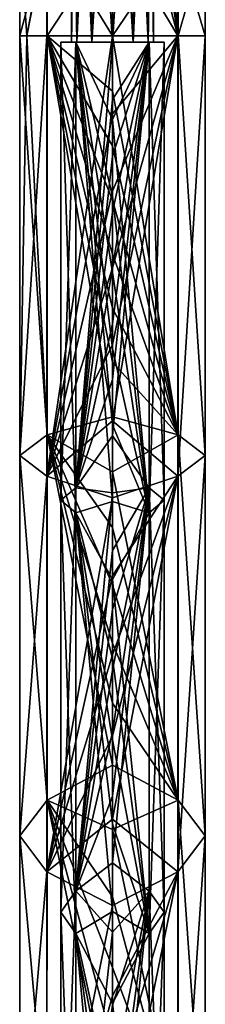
# Model space of a CAD drawing. Header units: millimetres. Extents: x -134 to 134, y -4 to 402.
# Tile 25 of 41: x -7 to 7, y 275 to 353. Entities that reach past the tile are written whole.
import ezdxf

# ---------------------------------------------------------------- set-up
doc = ezdxf.new("R2010")
doc.units = ezdxf.units.MM
doc.header["$LTSCALE"] = 65.185185
for name, color, linetype in [('260', 7, 'CONTINUOUS'), ('261', 7, 'CONTINUOUS'), ('266', 7, 'CONTINUOUS'), ('311', 7, 'CONTINUOUS'), ('313', 7, 'CONTINUOUS'), ('314', 7, 'CONTINUOUS'), ('315', 7, 'CONTINUOUS'), ('316', 7, 'CONTINUOUS'), ('478', 7, 'CONTINUOUS')]:
    doc.layers.add(name, color=color, linetype=linetype)

msp = doc.modelspace()

# ---------------------------------------------------------------- linework, layer by layer
at = {"layer": '260', "linetype": 'CONTINUOUS'}
for points in [[(-4.1, 351.5, 199.996), (-2.895, 351.5, 197.095), (-3.25, 351.5, 200), (-4.1, 351.5, 199.996)], [(-2.899, 351.5, 202.898), (-4.1, 351.5, 199.996), (-3.25, 351.5, 200), (-2.899, 351.5, 202.898)], [(-3.25, 351.5, 200), (-2.895, 351.5, 197.095), (-2.815, 351.5, 198.375), (-3.25, 351.5, 200)], [(-2.899, 351.5, 202.898), (-3.25, 351.5, 200), (-2.815, 351.5, 201.625), (-2.899, 351.5, 202.898)], [(0, 351.5, 204.099), (-2.899, 351.5, 202.898), (0, 351.5, 203.25), (0, 351.5, 204.099)], [(0, 351.5, 203.25), (-2.899, 351.5, 202.898), (-1.625, 351.5, 202.815), (0, 351.5, 203.25)], [(-1.625, 351.5, 202.815), (-2.899, 351.5, 202.898), (-2.815, 351.5, 201.625), (-1.625, 351.5, 202.815)], [(-2.895, 351.5, 197.095), (0, 351.5, 195.899), (-1.625, 351.5, 197.185), (-2.895, 351.5, 197.095)], [(-2.815, 351.5, 198.375), (-2.895, 351.5, 197.095), (-1.625, 351.5, 197.185), (-2.815, 351.5, 198.375)], [(-1.625, 351.5, 197.185), (0, 351.5, 195.899), (0, 351.5, 196.75), (-1.625, 351.5, 197.185)], [(2.895, 351.5, 202.903), (0, 351.5, 204.099), (1.625, 351.5, 202.815), (2.895, 351.5, 202.903)], [(1.625, 351.5, 202.815), (0, 351.5, 204.099), (0, 351.5, 203.25), (1.625, 351.5, 202.815)], [(0, 351.5, 195.899), (2.899, 351.5, 197.1), (0, 351.5, 196.75), (0, 351.5, 195.899)], [(0, 351.5, 196.75), (2.899, 351.5, 197.1), (1.625, 351.5, 197.185), (0, 351.5, 196.75)], [(2.815, 351.5, 201.625), (2.895, 351.5, 202.903), (1.625, 351.5, 202.815), (2.815, 351.5, 201.625)], [(1.625, 351.5, 197.185), (2.899, 351.5, 197.1), (2.815, 351.5, 198.375), (1.625, 351.5, 197.185)], [(3.25, 351.5, 200), (2.895, 351.5, 202.903), (2.815, 351.5, 201.625), (3.25, 351.5, 200)], [(2.815, 351.5, 198.375), (2.899, 351.5, 197.1), (3.25, 351.5, 200), (2.815, 351.5, 198.375)], [(4.1, 351.5, 200.002), (2.895, 351.5, 202.903), (3.25, 351.5, 200), (4.1, 351.5, 200.002)], [(2.899, 351.5, 197.1), (4.1, 351.5, 200.002), (3.25, 351.5, 200), (2.899, 351.5, 197.1)]]:
    msp.add_3dface(points, dxfattribs=at)
at = {"layer": '261', "linetype": 'CONTINUOUS'}
for points in [[(-2.815, 351.5, 201.625), (-3.25, 351.5, 200), (-2.815, 377, 201.625), (-2.815, 351.5, 201.625)], [(-2.815, 377, 201.625), (-3.25, 351.5, 200), (-3.25, 377, 200), (-2.815, 377, 201.625)], [(-1.625, 351.5, 202.815), (-2.815, 351.5, 201.625), (-1.625, 377, 202.815), (-1.625, 351.5, 202.815)], [(-1.625, 377, 202.815), (-2.815, 351.5, 201.625), (-2.815, 377, 201.625), (-1.625, 377, 202.815)], [(0, 351.5, 203.25), (-1.625, 351.5, 202.815), (0, 377, 203.25), (0, 351.5, 203.25)], [(0, 377, 203.25), (-1.625, 351.5, 202.815), (-1.625, 377, 202.815), (0, 377, 203.25)], [(1.625, 351.5, 202.815), (0, 351.5, 203.25), (1.625, 377, 202.815), (1.625, 351.5, 202.815)], [(1.625, 377, 202.815), (0, 351.5, 203.25), (0, 377, 203.25), (1.625, 377, 202.815)], [(2.815, 351.5, 201.625), (1.625, 351.5, 202.815), (2.815, 377, 201.625), (2.815, 351.5, 201.625)], [(2.815, 377, 201.625), (1.625, 351.5, 202.815), (1.625, 377, 202.815), (2.815, 377, 201.625)], [(3.25, 351.5, 200), (2.815, 351.5, 201.625), (3.25, 377, 200), (3.25, 351.5, 200)], [(3.25, 377, 200), (2.815, 351.5, 201.625), (2.815, 377, 201.625), (3.25, 377, 200)]]:
    msp.add_3dface(points, dxfattribs=at)
at = {"layer": '266', "linetype": 'CONTINUOUS'}
for points in [[(-3.25, 351.5, 200), (-2.815, 351.5, 198.375), (-3.25, 377, 200), (-3.25, 351.5, 200)], [(-3.25, 377, 200), (-2.815, 351.5, 198.375), (-2.815, 377, 198.375), (-3.25, 377, 200)], [(-2.815, 351.5, 198.375), (-1.625, 351.5, 197.185), (-2.815, 377, 198.375), (-2.815, 351.5, 198.375)], [(-1.625, 351.5, 197.185), (-1.625, 377, 197.185), (-2.815, 377, 198.375), (-1.625, 351.5, 197.185)], [(-1.625, 351.5, 197.185), (0, 351.5, 196.75), (-1.625, 377, 197.185), (-1.625, 351.5, 197.185)], [(0, 351.5, 196.75), (0, 377, 196.75), (-1.625, 377, 197.185), (0, 351.5, 196.75)], [(0, 351.5, 196.75), (1.625, 351.5, 197.185), (0, 377, 196.75), (0, 351.5, 196.75)], [(1.625, 351.5, 197.185), (1.625, 377, 197.185), (0, 377, 196.75), (1.625, 351.5, 197.185)], [(1.625, 351.5, 197.185), (2.815, 351.5, 198.375), (1.625, 377, 197.185), (1.625, 351.5, 197.185)], [(2.815, 351.5, 198.375), (2.815, 377, 198.375), (1.625, 377, 197.185), (2.815, 351.5, 198.375)], [(2.815, 351.5, 198.375), (3.25, 351.5, 200), (2.815, 377, 198.375), (2.815, 351.5, 198.375)], [(3.25, 351.5, 200), (3.25, 377, 200), (2.815, 377, 198.375), (3.25, 351.5, 200)]]:
    msp.add_3dface(points, dxfattribs=at)
at = {"layer": '311', "linetype": 'CONTINUOUS'}
for points in [[(0, 360.711, 207.35), (5.189, 352, 205.205), (2.817, 360.816, 206.789), (0, 360.711, 207.35)], [(0, 352, 207.35), (5.189, 352, 205.205), (0, 360.711, 207.35), (0, 352, 207.35)], [(2.817, 360.816, 206.789), (5.189, 352, 205.205), (3.986, 359.858, 206.175), (2.817, 360.816, 206.789)], [(0, 359.878, 192.65), (5.192, 359.67, 194.797), (0, 352, 192.65), (0, 359.878, 192.65)], [(0, 352, 192.65), (5.192, 359.67, 194.797), (5.197, 352, 194.803), (0, 352, 192.65)], [(3.986, 359.858, 206.175), (5.189, 352, 205.205), (4.121, 359.428, 206.086), (3.986, 359.858, 206.175)], [(4.121, 359.428, 206.086), (5.189, 352, 205.205), (4.451, 359.169, 205.849), (4.121, 359.428, 206.086)], [(5.192, 359.67, 194.797), (7.35, 359.462, 199.983), (5.197, 352, 194.803), (5.192, 359.67, 194.797)], [(5.197, 352, 194.803), (7.35, 359.462, 199.983), (7.35, 352, 200.006), (5.197, 352, 194.803)], [(7.35, 359.462, 199.983), (5.215, 359.254, 205.179), (7.35, 352, 200.006), (7.35, 359.462, 199.983)], [(4.451, 359.169, 205.849), (5.189, 352, 205.205), (4.603, 359.14, 205.731), (4.451, 359.169, 205.849)], [(5.189, 352, 205.205), (5.215, 359.254, 205.179), (4.603, 359.14, 205.731), (5.189, 352, 205.205)], [(7.35, 352, 200.006), (5.215, 359.254, 205.179), (5.189, 352, 205.205), (7.35, 352, 200.006)]]:
    msp.add_3dface(points, dxfattribs=at)
at = {"layer": '313', "linetype": 'CONTINUOUS'}
for points in [[(-7.35, 352, 199.994), (-7.349, 318.764, 194.619), (-6.792, 352, 202.81), (-7.35, 352, 199.994)], [(-7.349, 318.764, 194.619), (-7.35, 352, 199.994), (-5.189, 320.391, 189.681), (-7.349, 318.764, 194.619)], [(-5.189, 320.391, 189.681), (-7.35, 352, 199.994), (-6.787, 352, 197.179), (-5.189, 320.391, 189.681)], [(-5.197, 317.136, 199.56), (-5.197, 352, 205.197), (-7.349, 318.764, 194.619), (-5.197, 317.136, 199.56)], [(-7.349, 318.764, 194.619), (-5.197, 352, 205.197), (-6.792, 352, 202.81), (-7.349, 318.764, 194.619)], [(-5.189, 352, 194.795), (-5.189, 320.391, 189.681), (-6.787, 352, 197.179), (-5.189, 352, 194.795)], [(-5.197, 317.136, 199.56), (0, 352, 207.35), (-5.197, 352, 205.197), (-5.197, 317.136, 199.56)], [(0, 352, 207.35), (-5.197, 317.136, 199.56), (0, 345.808, 207.181), (0, 352, 207.35)], [(-5.189, 352, 194.795), (0, 352, 192.65), (0, 347.609, 192.553), (-5.189, 352, 194.795)], [(-5.189, 320.391, 189.681), (-5.189, 352, 194.795), (0, 321.836, 187.896), (-5.189, 320.391, 189.681)], [(0, 321.836, 187.896), (-5.189, 352, 194.795), (0, 326.147, 189.176), (0, 321.836, 187.896)], [(0, 326.147, 189.176), (-5.189, 352, 194.795), (0, 330.432, 190.246), (0, 326.147, 189.176)], [(0, 330.432, 190.246), (-5.189, 352, 194.795), (0, 334.708, 191.114), (0, 330.432, 190.246)], [(0, 334.708, 191.114), (-5.189, 352, 194.795), (0, 338.985, 191.785), (0, 334.708, 191.114)], [(0, 338.985, 191.785), (-5.189, 352, 194.795), (0, 343.278, 192.264), (0, 338.985, 191.785)], [(0, 343.278, 192.264), (-5.189, 352, 194.795), (0, 347.609, 192.553), (0, 343.278, 192.264)], [(0, 345.808, 207.181), (-5.197, 317.136, 199.56), (0, 339.684, 206.678), (0, 345.808, 207.181)], [(0, 339.684, 206.678), (-5.197, 317.136, 199.56), (0, 333.61, 205.841), (0, 339.684, 206.678)], [(0, 333.61, 205.841), (-5.197, 317.136, 199.56), (0, 327.563, 204.667), (0, 333.61, 205.841)], [(0, 327.563, 204.667), (-5.197, 317.136, 199.56), (0, 321.504, 203.143), (0, 327.563, 204.667)], [(0, 321.504, 203.143), (-5.197, 317.136, 199.56), (0, 315.403, 201.25), (0, 321.504, 203.143)], [(0, 317.478, 186.39), (-5.189, 320.391, 189.681), (0, 321.836, 187.896), (0, 317.478, 186.39)], [(-5.189, 291.477, 175.521), (-7.349, 318.764, 194.619), (-5.189, 320.391, 189.681), (-5.189, 291.477, 175.521)], [(-5.189, 291.477, 175.521), (-5.189, 320.391, 189.681), (0, 294.256, 174.756), (-5.189, 291.477, 175.521)], [(0, 294.256, 174.756), (-5.189, 320.391, 189.681), (0, 299.164, 177.723), (0, 294.256, 174.756)], [(0, 299.164, 177.723), (-5.189, 320.391, 189.681), (0, 303.914, 180.336), (0, 299.164, 177.723)], [(0, 303.914, 180.336), (-5.189, 320.391, 189.681), (0, 308.535, 182.632), (0, 303.914, 180.336)], [(0, 308.535, 182.632), (-5.189, 320.391, 189.681), (0, 313.05, 184.643), (0, 308.535, 182.632)], [(0, 313.05, 184.643), (-5.189, 320.391, 189.681), (0, 317.478, 186.39), (0, 313.05, 184.643)], [(-7.35, 288.643, 179.88), (-5.197, 317.136, 199.56), (-7.349, 318.764, 194.619), (-7.35, 288.643, 179.88)], [(-7.35, 288.643, 179.88), (-7.349, 318.764, 194.619), (-5.189, 291.477, 175.521), (-7.35, 288.643, 179.88)], [(-5.197, 285.806, 184.242), (-5.197, 317.136, 199.56), (-7.35, 288.643, 179.88), (-5.197, 285.806, 184.242)], [(-5.197, 317.136, 199.56), (-5.197, 285.806, 184.242), (0, 315.403, 201.25), (-5.197, 317.136, 199.56)], [(0, 315.403, 201.25), (-5.197, 285.806, 184.242), (0, 309.237, 198.967), (0, 315.403, 201.25)], [(0, 309.237, 198.967), (-5.197, 285.806, 184.242), (0, 302.973, 196.259), (0, 309.237, 198.967)], [(0, 302.973, 196.259), (-5.197, 285.806, 184.242), (0, 296.565, 193.08), (0, 302.973, 196.259)], [(0, 296.565, 193.08), (-5.197, 285.806, 184.242), (0, 289.965, 189.37), (0, 296.565, 193.08)], [(0, 289.157, 171.386), (-5.189, 291.477, 175.521), (0, 294.256, 174.756), (0, 289.157, 171.386)], [(-5.192, 264.495, 154.058), (-7.35, 288.643, 179.88), (-5.189, 291.477, 175.521), (-5.192, 264.495, 154.058)], [(-5.192, 264.495, 154.058), (-5.189, 291.477, 175.521), (0, 266.038, 152.564), (-5.192, 264.495, 154.058)], [(0, 266.038, 152.564), (-5.189, 291.477, 175.521), (0, 272.284, 158.203), (0, 266.038, 152.564)], [(0, 272.284, 158.203), (-5.189, 291.477, 175.521), (0, 278.231, 163.199), (0, 272.284, 158.203)], [(0, 278.231, 163.199), (-5.189, 291.477, 175.521), (0, 283.83, 167.557), (0, 278.231, 163.199)], [(0, 283.83, 167.557), (-5.189, 291.477, 175.521), (0, 289.157, 171.386), (0, 283.83, 167.557)], [(0, 289.965, 189.37), (-5.197, 285.806, 184.242), (0, 283.123, 185.053), (0, 289.965, 189.37)], [(-7.354, 260.944, 157.858), (-5.197, 285.806, 184.242), (-7.35, 288.643, 179.88), (-7.354, 260.944, 157.858)], [(-7.354, 260.944, 157.858), (-7.35, 288.643, 179.88), (-5.192, 264.495, 154.058), (-7.354, 260.944, 157.858)], [(-5.2, 257.39, 161.661), (-5.197, 285.806, 184.242), (-7.354, 260.944, 157.858), (-5.2, 257.39, 161.661)], [(-5.197, 285.806, 184.242), (-5.2, 257.39, 161.661), (0, 283.123, 185.053), (-5.197, 285.806, 184.242)], [(0, 283.123, 185.053), (-5.2, 257.39, 161.661), (0, 275.968, 180.029), (0, 283.123, 185.053)], [(0, 275.968, 180.029), (-5.2, 257.39, 161.661), (0, 268.401, 174.153), (0, 275.968, 180.029)]]:
    msp.add_3dface(points, dxfattribs=at)
at = {"layer": '314', "linetype": 'CONTINUOUS'}
for points in [[(0, 352, 192.65), (5.197, 352, 194.803), (5.197, 320.389, 189.689), (0, 352, 192.65)], [(0, 347.609, 192.553), (0, 352, 192.65), (5.197, 320.389, 189.689), (0, 347.609, 192.553)], [(5.189, 352, 205.205), (0, 352, 207.35), (0, 345.808, 207.181), (5.189, 352, 205.205)], [(5.189, 352, 205.205), (0, 345.808, 207.181), (0, 339.684, 206.678), (5.189, 352, 205.205)], [(5.189, 352, 205.205), (0, 339.684, 206.678), (0, 333.61, 205.841), (5.189, 352, 205.205)], [(5.189, 352, 205.205), (0, 333.61, 205.841), (0, 327.563, 204.667), (5.189, 352, 205.205)], [(5.189, 352, 205.205), (0, 327.563, 204.667), (0, 321.504, 203.143), (5.189, 352, 205.205)], [(5.189, 352, 205.205), (0, 321.504, 203.143), (5.189, 317.133, 199.568), (5.189, 352, 205.205)], [(7.35, 352, 200.006), (5.189, 352, 205.205), (5.189, 317.133, 199.568), (7.35, 352, 200.006)], [(7.349, 318.76, 194.63), (7.35, 352, 200.006), (5.189, 317.133, 199.568), (7.349, 318.76, 194.63)], [(5.197, 352, 194.803), (7.35, 352, 200.006), (7.349, 318.76, 194.63), (5.197, 352, 194.803)], [(5.197, 320.389, 189.689), (5.197, 352, 194.803), (7.349, 318.76, 194.63), (5.197, 320.389, 189.689)], [(0, 343.278, 192.264), (0, 347.609, 192.553), (5.197, 320.389, 189.689), (0, 343.278, 192.264)], [(0, 338.985, 191.785), (0, 343.278, 192.264), (5.197, 320.389, 189.689), (0, 338.985, 191.785)], [(0, 334.708, 191.114), (0, 338.985, 191.785), (5.197, 320.389, 189.689), (0, 334.708, 191.114)], [(0, 330.432, 190.246), (0, 334.708, 191.114), (5.197, 320.389, 189.689), (0, 330.432, 190.246)], [(0, 326.147, 189.176), (0, 330.432, 190.246), (5.197, 320.389, 189.689), (0, 326.147, 189.176)], [(0, 321.836, 187.896), (0, 326.147, 189.176), (5.197, 320.389, 189.689), (0, 321.836, 187.896)], [(0, 317.478, 186.39), (0, 321.836, 187.896), (5.197, 320.389, 189.689), (0, 317.478, 186.39)], [(0, 321.504, 203.143), (0, 315.403, 201.25), (5.189, 317.133, 199.568), (0, 321.504, 203.143)], [(5.197, 291.473, 175.528), (0, 317.478, 186.39), (5.197, 320.389, 189.689), (5.197, 291.473, 175.528)], [(5.197, 291.473, 175.528), (5.197, 320.389, 189.689), (7.35, 288.636, 179.89), (5.197, 291.473, 175.528)], [(7.35, 288.636, 179.89), (5.197, 320.389, 189.689), (7.349, 318.76, 194.63), (7.35, 288.636, 179.89)], [(7.35, 288.636, 179.89), (7.349, 318.76, 194.63), (5.189, 285.802, 184.249), (7.35, 288.636, 179.89)], [(5.189, 285.802, 184.249), (7.349, 318.76, 194.63), (5.189, 317.133, 199.568), (5.189, 285.802, 184.249)], [(0, 313.05, 184.643), (0, 317.478, 186.39), (5.197, 291.473, 175.528), (0, 313.05, 184.643)], [(0, 315.403, 201.25), (0, 309.237, 198.967), (5.189, 317.133, 199.568), (0, 315.403, 201.25)], [(0, 309.237, 198.967), (0, 302.973, 196.259), (5.189, 317.133, 199.568), (0, 309.237, 198.967)], [(0, 302.973, 196.259), (0, 296.565, 193.08), (5.189, 317.133, 199.568), (0, 302.973, 196.259)], [(0, 296.565, 193.08), (0, 289.965, 189.37), (5.189, 317.133, 199.568), (0, 296.565, 193.08)], [(0, 289.965, 189.37), (5.189, 285.802, 184.249), (5.189, 317.133, 199.568), (0, 289.965, 189.37)], [(0, 308.535, 182.632), (0, 313.05, 184.643), (5.197, 291.473, 175.528), (0, 308.535, 182.632)], [(0, 303.914, 180.336), (0, 308.535, 182.632), (5.197, 291.473, 175.528), (0, 303.914, 180.336)], [(0, 299.164, 177.723), (0, 303.914, 180.336), (5.197, 291.473, 175.528), (0, 299.164, 177.723)], [(0, 294.256, 174.756), (0, 299.164, 177.723), (5.197, 291.473, 175.528), (0, 294.256, 174.756)], [(0, 289.157, 171.386), (0, 294.256, 174.756), (5.197, 291.473, 175.528), (0, 289.157, 171.386)], [(5.2, 264.489, 154.064), (0, 289.157, 171.386), (5.197, 291.473, 175.528), (5.2, 264.489, 154.064)], [(5.2, 264.489, 154.064), (5.197, 291.473, 175.528), (7.354, 260.936, 157.867), (5.2, 264.489, 154.064)], [(7.354, 260.936, 157.867), (5.197, 291.473, 175.528), (7.35, 288.636, 179.89), (7.354, 260.936, 157.867)], [(0, 289.965, 189.37), (0, 283.123, 185.053), (5.189, 285.802, 184.249), (0, 289.965, 189.37)], [(0, 283.83, 167.557), (0, 289.157, 171.386), (5.2, 264.489, 154.064), (0, 283.83, 167.557)], [(5.192, 257.385, 161.667), (7.35, 288.636, 179.89), (5.189, 285.802, 184.249), (5.192, 257.385, 161.667)], [(7.354, 260.936, 157.867), (7.35, 288.636, 179.89), (5.192, 257.385, 161.667), (7.354, 260.936, 157.867)], [(0, 283.123, 185.053), (0, 275.968, 180.029), (5.189, 285.802, 184.249), (0, 283.123, 185.053)], [(0, 275.968, 180.029), (0, 268.401, 174.153), (5.189, 285.802, 184.249), (0, 275.968, 180.029)], [(0, 268.401, 174.153), (0, 260.307, 167.243), (5.189, 285.802, 184.249), (0, 268.401, 174.153)], [(0, 260.307, 167.243), (5.192, 257.385, 161.667), (5.189, 285.802, 184.249), (0, 260.307, 167.243)], [(0, 278.231, 163.199), (0, 283.83, 167.557), (5.2, 264.489, 154.064), (0, 278.231, 163.199)], [(0, 272.284, 158.203), (0, 278.231, 163.199), (5.2, 264.489, 154.064), (0, 272.284, 158.203)]]:
    msp.add_3dface(points, dxfattribs=at)
at = {"layer": '315', "linetype": 'CONTINUOUS'}
for points in [[(0, 351.5, 204.099), (2.895, 351.5, 202.903), (0, 345.366, 203.9), (0, 351.5, 204.099)], [(0, 345.366, 203.9), (2.895, 351.5, 202.903), (2.893, 314.231, 196.12), (0, 345.366, 203.9)], [(2.899, 351.5, 197.1), (0, 351.5, 195.899), (0, 346.955, 195.776), (2.899, 351.5, 197.1)], [(2.898, 316.207, 190.666), (2.899, 351.5, 197.1), (0, 320.319, 190.823), (2.898, 316.207, 190.666)], [(0, 320.319, 190.823), (2.899, 351.5, 197.1), (0, 324.775, 192.172), (0, 320.319, 190.823)], [(0, 324.775, 192.172), (2.899, 351.5, 197.1), (0, 329.199, 193.301), (0, 324.775, 192.172)], [(0, 329.199, 193.301), (2.899, 351.5, 197.1), (0, 333.61, 194.221), (0, 329.199, 193.301)], [(0, 333.61, 194.221), (2.899, 351.5, 197.1), (0, 338.028, 194.937), (0, 333.61, 194.221)], [(0, 338.028, 194.937), (2.899, 351.5, 197.1), (0, 342.47, 195.455), (0, 338.028, 194.937)], [(0, 342.47, 195.455), (2.899, 351.5, 197.1), (0, 346.955, 195.776), (0, 342.47, 195.455)], [(2.895, 351.5, 202.903), (4.1, 351.5, 200.002), (2.893, 314.231, 196.12), (2.895, 351.5, 202.903)], [(2.893, 314.231, 196.12), (4.1, 351.5, 200.002), (4.098, 315.218, 193.394), (2.893, 314.231, 196.12)], [(4.098, 315.218, 193.394), (2.899, 351.5, 197.1), (2.898, 316.207, 190.666), (4.098, 315.218, 193.394)], [(4.1, 351.5, 200.002), (2.899, 351.5, 197.1), (4.098, 315.218, 193.394), (4.1, 351.5, 200.002)], [(0, 339.295, 203.361), (0, 345.366, 203.9), (2.893, 314.231, 196.12), (0, 339.295, 203.361)], [(0, 333.26, 202.482), (0, 339.295, 203.361), (2.893, 314.231, 196.12), (0, 333.26, 202.482)], [(0, 327.235, 201.255), (0, 333.26, 202.482), (2.893, 314.231, 196.12), (0, 327.235, 201.255)], [(0, 321.193, 199.67), (0, 327.235, 201.255), (2.893, 314.231, 196.12), (0, 321.193, 199.67)], [(0, 315.109, 197.707), (0, 321.193, 199.67), (2.893, 314.231, 196.12), (0, 315.109, 197.707)], [(0, 315.81, 189.238), (2.898, 316.207, 190.666), (0, 320.319, 190.823), (0, 315.81, 189.238)], [(2.901, 284.28, 173.399), (2.898, 316.207, 190.666), (0, 286.524, 173.513), (2.901, 284.28, 173.399)], [(0, 286.524, 173.513), (2.898, 316.207, 190.666), (0, 291.789, 177.035), (0, 286.524, 173.513)], [(0, 291.789, 177.035), (2.898, 316.207, 190.666), (0, 296.862, 180.142), (0, 291.789, 177.035)], [(0, 296.862, 180.142), (2.898, 316.207, 190.666), (0, 301.776, 182.881), (0, 296.862, 180.142)], [(0, 301.776, 182.881), (2.898, 316.207, 190.666), (0, 306.557, 185.29), (0, 301.776, 182.881)], [(0, 306.557, 185.29), (2.898, 316.207, 190.666), (0, 311.228, 187.4), (0, 306.557, 185.29)], [(0, 311.228, 187.4), (2.898, 316.207, 190.666), (0, 315.81, 189.238), (0, 311.228, 187.4)], [(4.102, 282.602, 175.769), (4.098, 315.218, 193.394), (2.898, 316.207, 190.666), (4.102, 282.602, 175.769)], [(2.901, 284.28, 173.399), (4.102, 282.602, 175.769), (2.898, 316.207, 190.666), (2.901, 284.28, 173.399)], [(0, 308.952, 195.34), (0, 315.109, 197.707), (2.893, 314.231, 196.12), (0, 308.952, 195.34)], [(2.896, 280.926, 178.136), (2.893, 314.231, 196.12), (4.098, 315.218, 193.394), (2.896, 280.926, 178.136)], [(4.102, 282.602, 175.769), (2.896, 280.926, 178.136), (4.098, 315.218, 193.394), (4.102, 282.602, 175.769)], [(2.896, 280.926, 178.136), (0, 308.952, 195.34), (2.893, 314.231, 196.12), (2.896, 280.926, 178.136)], [(0, 302.682, 192.53), (0, 308.952, 195.34), (2.896, 280.926, 178.136), (0, 302.682, 192.53)], [(0, 296.249, 189.222), (0, 302.682, 192.53), (2.896, 280.926, 178.136), (0, 296.249, 189.222)], [(0, 289.598, 185.349), (0, 296.249, 189.222), (2.896, 280.926, 178.136), (0, 289.598, 185.349)], [(0, 282.666, 180.82), (0, 289.598, 185.349), (2.896, 280.926, 178.136), (0, 282.666, 180.82)], [(0, 281.028, 169.515), (2.901, 284.28, 173.399), (0, 286.524, 173.513), (0, 281.028, 169.515)], [(2.9, 254.79, 147.835), (2.901, 284.28, 173.399), (0, 255.832, 147.18), (2.9, 254.79, 147.835)], [(0, 255.832, 147.18), (2.901, 284.28, 173.399), (0, 262.584, 153.78), (0, 255.832, 147.18)], [(0, 262.584, 153.78), (2.901, 284.28, 173.399), (0, 269.114, 159.748), (0, 262.584, 153.78)], [(0, 269.114, 159.748), (2.901, 284.28, 173.399), (0, 275.252, 164.965), (0, 269.114, 159.748)], [(0, 275.252, 164.965), (2.901, 284.28, 173.399), (0, 281.028, 169.515), (0, 275.252, 164.965)], [(2.9, 254.79, 147.835), (4.102, 252.734, 149.884), (2.901, 284.28, 173.399), (2.9, 254.79, 147.835)], [(4.102, 252.734, 149.884), (4.102, 282.602, 175.769), (2.901, 284.28, 173.399), (4.102, 252.734, 149.884)], [(0, 275.368, 175.513), (0, 282.666, 180.82), (2.896, 280.926, 178.136), (0, 275.368, 175.513)], [(2.896, 250.679, 151.932), (2.896, 280.926, 178.136), (4.102, 282.602, 175.769), (2.896, 250.679, 151.932)], [(4.102, 252.734, 149.884), (2.896, 250.679, 151.932), (4.102, 282.602, 175.769), (4.102, 252.734, 149.884)], [(2.896, 250.679, 151.932), (0, 275.368, 175.513), (2.896, 280.926, 178.136), (2.896, 250.679, 151.932)], [(0, 267.595, 169.265), (0, 275.368, 175.513), (2.896, 250.679, 151.932), (0, 267.595, 169.265)]]:
    msp.add_3dface(points, dxfattribs=at)
at = {"layer": '316', "linetype": 'CONTINUOUS'}
for points in [[(-2.895, 351.5, 197.095), (-4.1, 351.5, 199.996), (-4.098, 315.221, 193.388), (-2.895, 351.5, 197.095)], [(-4.1, 351.5, 199.996), (-2.899, 351.5, 202.898), (-2.898, 314.232, 196.116), (-4.1, 351.5, 199.996)], [(-4.098, 315.221, 193.388), (-4.1, 351.5, 199.996), (-2.898, 314.232, 196.116), (-4.098, 315.221, 193.388)], [(-2.893, 316.208, 190.662), (-2.895, 351.5, 197.095), (-4.098, 315.221, 193.388), (-2.893, 316.208, 190.662)], [(-2.899, 351.5, 202.898), (0, 351.5, 204.099), (0, 345.366, 203.9), (-2.899, 351.5, 202.898)], [(-2.899, 351.5, 202.898), (0, 345.366, 203.9), (0, 339.295, 203.361), (-2.899, 351.5, 202.898)], [(-2.899, 351.5, 202.898), (0, 339.295, 203.361), (0, 333.26, 202.482), (-2.899, 351.5, 202.898)], [(-2.899, 351.5, 202.898), (0, 333.26, 202.482), (0, 327.235, 201.255), (-2.899, 351.5, 202.898)], [(-2.899, 351.5, 202.898), (0, 327.235, 201.255), (0, 321.193, 199.67), (-2.899, 351.5, 202.898)], [(-2.899, 351.5, 202.898), (0, 321.193, 199.67), (0, 315.109, 197.707), (-2.899, 351.5, 202.898)], [(-2.899, 351.5, 202.898), (0, 315.109, 197.707), (-2.898, 314.232, 196.116), (-2.899, 351.5, 202.898)], [(0, 351.5, 195.899), (-2.895, 351.5, 197.095), (-2.893, 316.208, 190.662), (0, 351.5, 195.899)], [(0, 346.955, 195.776), (0, 351.5, 195.899), (-2.893, 316.208, 190.662), (0, 346.955, 195.776)], [(0, 342.47, 195.455), (0, 346.955, 195.776), (-2.893, 316.208, 190.662), (0, 342.47, 195.455)], [(0, 338.028, 194.937), (0, 342.47, 195.455), (-2.893, 316.208, 190.662), (0, 338.028, 194.937)], [(0, 333.61, 194.221), (0, 338.028, 194.937), (-2.893, 316.208, 190.662), (0, 333.61, 194.221)], [(0, 329.199, 193.301), (0, 333.61, 194.221), (-2.893, 316.208, 190.662), (0, 329.199, 193.301)], [(0, 324.775, 192.172), (0, 329.199, 193.301), (-2.893, 316.208, 190.662), (0, 324.775, 192.172)], [(0, 320.319, 190.823), (0, 324.775, 192.172), (-2.893, 316.208, 190.662), (0, 320.319, 190.823)], [(0, 315.81, 189.238), (0, 320.319, 190.823), (-2.893, 316.208, 190.662), (0, 315.81, 189.238)], [(-2.896, 284.282, 173.395), (-2.893, 316.208, 190.662), (-4.102, 282.606, 175.763), (-2.896, 284.282, 173.395)], [(-4.102, 282.606, 175.763), (-2.893, 316.208, 190.662), (-4.098, 315.221, 193.388), (-4.102, 282.606, 175.763)], [(-2.896, 284.282, 173.395), (0, 315.81, 189.238), (-2.893, 316.208, 190.662), (-2.896, 284.282, 173.395)], [(0, 311.228, 187.4), (0, 315.81, 189.238), (-2.896, 284.282, 173.395), (0, 311.228, 187.4)], [(-4.102, 282.606, 175.763), (-4.098, 315.221, 193.388), (-2.901, 280.929, 178.133), (-4.102, 282.606, 175.763)], [(-2.901, 280.929, 178.133), (-4.098, 315.221, 193.388), (-2.898, 314.232, 196.116), (-2.901, 280.929, 178.133)], [(0, 315.109, 197.707), (0, 308.952, 195.34), (-2.898, 314.232, 196.116), (0, 315.109, 197.707)], [(0, 282.666, 180.82), (-2.901, 280.929, 178.133), (-2.898, 314.232, 196.116), (0, 282.666, 180.82)], [(0, 308.952, 195.34), (0, 302.682, 192.53), (-2.898, 314.232, 196.116), (0, 308.952, 195.34)], [(0, 302.682, 192.53), (0, 296.249, 189.222), (-2.898, 314.232, 196.116), (0, 302.682, 192.53)], [(0, 296.249, 189.222), (0, 289.598, 185.349), (-2.898, 314.232, 196.116), (0, 296.249, 189.222)], [(0, 289.598, 185.349), (0, 282.666, 180.82), (-2.898, 314.232, 196.116), (0, 289.598, 185.349)], [(0, 306.557, 185.29), (0, 311.228, 187.4), (-2.896, 284.282, 173.395), (0, 306.557, 185.29)], [(0, 301.776, 182.881), (0, 306.557, 185.29), (-2.896, 284.282, 173.395), (0, 301.776, 182.881)], [(0, 296.862, 180.142), (0, 301.776, 182.881), (-2.896, 284.282, 173.395), (0, 296.862, 180.142)], [(0, 291.789, 177.035), (0, 296.862, 180.142), (-2.896, 284.282, 173.395), (0, 291.789, 177.035)], [(0, 286.524, 173.513), (0, 291.789, 177.035), (-2.896, 284.282, 173.395), (0, 286.524, 173.513)], [(0, 281.028, 169.515), (0, 286.524, 173.513), (-2.896, 284.282, 173.395), (0, 281.028, 169.515)], [(-2.896, 254.794, 147.832), (-2.896, 284.282, 173.395), (-4.102, 252.739, 149.88), (-2.896, 254.794, 147.832)], [(-4.102, 252.739, 149.88), (-2.896, 284.282, 173.395), (-4.102, 282.606, 175.763), (-4.102, 252.739, 149.88)], [(-2.896, 254.794, 147.832), (0, 281.028, 169.515), (-2.896, 284.282, 173.395), (-2.896, 254.794, 147.832)], [(-4.102, 252.739, 149.88), (-4.102, 282.606, 175.763), (-2.9, 250.682, 151.929), (-4.102, 252.739, 149.88)], [(-2.9, 250.682, 151.929), (-4.102, 282.606, 175.763), (-2.901, 280.929, 178.133), (-2.9, 250.682, 151.929)], [(0, 282.666, 180.82), (0, 275.368, 175.513), (-2.901, 280.929, 178.133), (0, 282.666, 180.82)], [(0, 275.368, 175.513), (0, 267.595, 169.265), (-2.901, 280.929, 178.133), (0, 275.368, 175.513)], [(0, 267.595, 169.265), (0, 259.205, 161.848), (-2.901, 280.929, 178.133), (0, 267.595, 169.265)], [(0, 259.205, 161.848), (0, 250.062, 153.009), (-2.901, 280.929, 178.133), (0, 259.205, 161.848)], [(0, 250.062, 153.009), (-2.9, 250.682, 151.929), (-2.901, 280.929, 178.133), (0, 250.062, 153.009)], [(0, 275.252, 164.965), (0, 281.028, 169.515), (-2.896, 254.794, 147.832), (0, 275.252, 164.965)]]:
    msp.add_3dface(points, dxfattribs=at)
at = {"layer": '478', "linetype": 'CONTINUOUS'}
for points in [[(-6.792, 352, 202.81), (-5.198, 360.503, 205.197), (-7.35, 360.295, 200), (-6.792, 352, 202.81)], [(-7.35, 352, 199.994), (-6.792, 352, 202.81), (-7.35, 360.295, 200), (-7.35, 352, 199.994)], [(-7.35, 352, 199.994), (-7.35, 360.295, 200), (-5.197, 360.086, 194.803), (-7.35, 352, 199.994)], [(-6.792, 352, 202.81), (-5.197, 352, 205.197), (-5.198, 360.503, 205.197), (-6.792, 352, 202.81)], [(0, 352, 207.35), (0, 360.711, 207.35), (-5.198, 360.503, 205.197), (0, 352, 207.35)], [(-5.197, 352, 205.197), (0, 352, 207.35), (-5.198, 360.503, 205.197), (-5.197, 352, 205.197)], [(-6.787, 352, 197.179), (-7.35, 352, 199.994), (-5.197, 360.086, 194.803), (-6.787, 352, 197.179)], [(-5.189, 352, 194.795), (-6.787, 352, 197.179), (-5.197, 360.086, 194.803), (-5.189, 352, 194.795)], [(0, 359.878, 192.65), (-5.189, 352, 194.795), (-5.197, 360.086, 194.803), (0, 359.878, 192.65)], [(0, 359.878, 192.65), (0, 352, 192.65), (-5.189, 352, 194.795), (0, 359.878, 192.65)]]:
    msp.add_3dface(points, dxfattribs=at)

doc.saveas('drawing.dxf')
